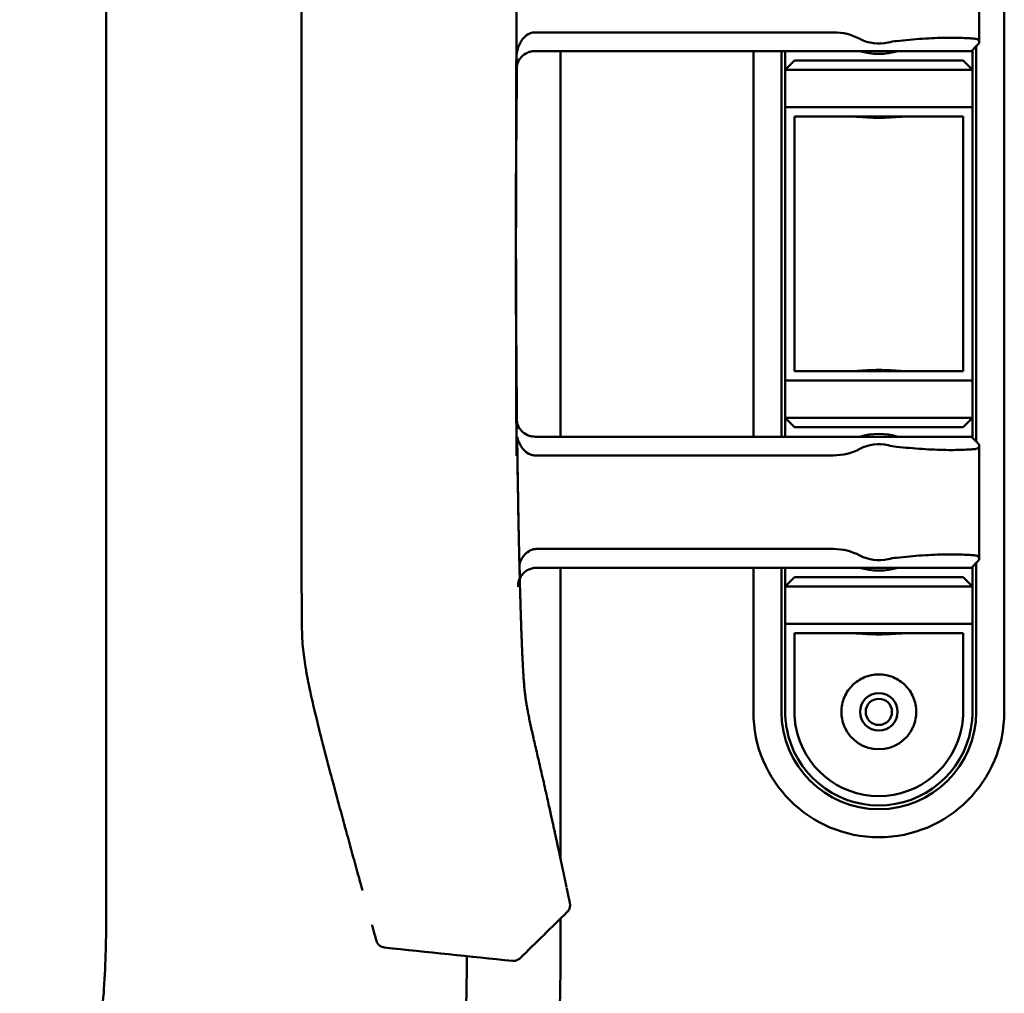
# Model space of a CAD drawing. Header units: millimetres. Extents: x 0 to 2100, y 0 to 1485.
# Tile 48 of 256: x 940 to 993, y 714 to 766. Entities that reach past the tile are written whole.
import ezdxf

# ---------------------------------------------------------------- set-up
doc = ezdxf.new("R2010")
doc.units = ezdxf.units.MM
doc.header["$LTSCALE"] = 5
doc.layers.add('Sichtbar (ISO)', color=7, linetype='Continuous', lineweight=50)

msp = doc.modelspace()

# ---------------------------------------------------------------- linework, layer by layer
at = {"layer": 'Sichtbar (ISO)'}
for p, q in [((944.6157, 720.6347), (944.6157, 788.4846)), ((992.5657, 729.3597), (992.5657, 779.3597)), ((991.2271, 771.1556), (991.2271, 765.1638)), ((967.5134, 765.6597), (983.4471, 765.6597)), ((967.5081, 764.6597), (986.8157, 764.6597)), ((968.8657, 744.0597), (968.8657, 764.6597)), ((979.1657, 764.6597), (979.1657, 744.0597)), ((980.6657, 744.0597), (980.6657, 764.6597)), ((980.8657, 763.6597), (980.8657, 764.6597)), ((990.8157, 764.6597), (986.8157, 764.6597)), ((991.0863, 764.9303), (990.8157, 764.6597)), ((990.8657, 764.7097), (990.8657, 763.6597)), ((990.8658, 744.0097), (990.8658, 764.7097)), ((991.0657, 764.9097), (991.0657, 743.8097)), ((980.8657, 763.6597), (981.3657, 764.1597)), ((981.3657, 764.1597), (990.3657, 764.1597)), ((990.8657, 763.6597), (990.3657, 764.1597)), ((980.8657, 763.6597), (980.8657, 761.6597)), ((980.8657, 763.6597), (990.8657, 763.6597)), ((990.8657, 761.6597), (990.8657, 763.6597)), ((980.8657, 761.6597), (990.8657, 761.6597)), ((981.3657, 761.1597), (990.3657, 761.1597)), ((980.8657, 756.1597), (980.8657, 752.5597)), ((981.3657, 756.1597), (981.3657, 752.5597)), ((990.3657, 752.5597), (990.3657, 756.1597)), ((990.8657, 752.5597), (990.8657, 756.1597)), ((990.3657, 747.5597), (981.3657, 747.5597)), ((980.8657, 747.0597), (980.8657, 745.0597)), ((990.8657, 747.0597), (980.8657, 747.0597)), ((990.8657, 745.0597), (990.8657, 747.0597)), ((980.8657, 744.0597), (980.8657, 745.0597)), ((980.8657, 745.0597), (990.8657, 745.0597)), ((981.3657, 744.5597), (980.8657, 745.0597)), ((990.3657, 744.5597), (990.8657, 745.0597)), ((990.8657, 745.0597), (990.8657, 744.0097)), ((981.3657, 744.5597), (990.3657, 744.5597)), ((967.5084, 744.0597), (986.8157, 744.0597)), ((990.8157, 744.0597), (986.8157, 744.0597)), ((990.8157, 744.0597), (991.0863, 743.7891)), ((991.2271, 743.5556), (991.2271, 737.5638)), ((967.5138, 743.0597), (983.4471, 743.0597)), ((967.5746, 738.0597), (983.4471, 738.0597)), ((966.6894, 736.6289), (966.6745, 737.2409)), ((991.0863, 737.3303), (990.8157, 737.0597)), ((990.8657, 737.1097), (990.8657, 736.0597)), ((990.8658, 729.3597), (990.8658, 737.1097)), ((991.0657, 737.3097), (991.0657, 729.3597)), ((967.5961, 737.0597), (986.8157, 737.0597)), ((968.8657, 721.5686), (968.8657, 737.0597)), ((979.1657, 737.0597), (979.1657, 729.3597)), ((980.6657, 729.3597), (980.6657, 737.0597)), ((980.8657, 736.0597), (980.8657, 737.0597)), ((990.8157, 737.0597), (986.8157, 737.0597)), ((980.8657, 736.0597), (981.3657, 736.5597)), ((980.8657, 736.0597), (980.8657, 734.0597)), ((980.8657, 736.0597), (990.8657, 736.0597)), ((981.3657, 736.5597), (990.3657, 736.5597)), ((990.8657, 736.0597), (990.3657, 736.5597)), ((990.8657, 734.0597), (990.8657, 736.0597)), ((980.8657, 734.0597), (990.8657, 734.0597)), ((981.3657, 733.5597), (990.3657, 733.5597)), ((990.8657, 729.3597), (990.8658, 729.3597)), ((968.8657, 717.6467), (968.8657, 718.3145))]:
    msp.add_line(p, q, dxfattribs=at)
for radius in [1, 0.7]:
    msp.add_circle((985.8657, 729.3597), radius, dxfattribs=at)
for centre, radius, start, end in [((983.4471, 762.6597), 3, 62.13587, 90.00006), ((985.8657, 767.2347), 2.175, 242.13587, 283.03805), ((987.2588, 761.2189), 4, 96.3595, 103.03805), ((985.8657, 768.1597), 3.65, 253.51703, 286.48297), ((985.8657, 740.5597), 3.65, 73.51703, 106.48297), ((985.8657, 741.4847), 2.175, 76.96195, 117.86413), ((987.2588, 747.5005), 4, 256.96195, 263.6405), ((983.4471, 746.0597), 3, 269.99994, 297.86413), ((983.4471, 735.0597), 3, 62.13587, 90.00006), ((985.8657, 739.6347), 2.175, 242.13587, 283.03805), ((987.2588, 733.6189), 4, 96.3595, 103.03805), ((985.8657, 740.5597), 3.65, 253.51703, 286.48297), ((985.8657, 729.3597), 6.7, 180, 0), ((985.8657, 729.3597), 5.2, 180, 0), ((985.8657, 729.3597), 5, 190.24035, 349.75965), ((985.8657, 729.3597), 4.5, 190.24035, 349.75965), ((985.8657, 729.3597), 2, 203.57818, 336.42182)]:
    msp.add_arc(centre, radius, start, end, dxfattribs=at)
for centre, major_axis, ratio, start_param, end_param in [((986.1134, 766.5853), (5.5, -1.1116), 0.1036207, 5.6392879, 5.7540329), ((966.7496, 761.8966), (-0.121, -13.6405), 0.0164558, 4.5392371, 4.5826422), ((966.951, 759.8598), (0.1264, 19.4525), 0.0226976, 1.37414, 1.3741466), ((980.8657, 756.1597), (0, 5.5), 0.00001, 4.712357, 6.2831213), ((990.8657, 756.1597), (0, 5.5), 0.00001, 4.712389, 6.2830687), ((981.3657, 756.1597), (0, 5), 0.00001, 4.712389, 6.2831853), ((990.3657, 756.1597), (0, 5), 0.00001, 4.712389, 6.2831327), ((980.8657, 752.5597), (0, -5.5), 0.00001, 6.2830886, 7.8539817), ((981.3657, 752.5597), (0, -5), 0.00001, 6.2831206, 7.8539817), ((990.3657, 752.5597), (0, -5), 0.00001, 0, 1.5707963), ((990.8657, 752.5597), (0, -5.5), 0.00001, 6.2831427, 7.8539603), ((966.8994, 748.0421), (0.1346, -17.9201), 0.0214001, 4.9363808, 5.3591627), ((986.1134, 742.134), (5.5, 1.1116), 0.1036207, 0.5291524, 0.6438974), ((986.1134, 738.9853), (5.5, -1.1116), 0.1036207, 5.6392879, 5.7540329), ((1535.8479, 540.2593), (-519.9705, 369.9864), 0.6263365, 0.4392433, 0.440544), ((980.8657, 728.5597), (0, 5.5), 0.00001, 4.858296, 6.2830573), ((990.8657, 728.5597), (0, 5.5), 0.00001, 4.8583571, 6.2830832), ((981.3657, 728.5597), (0, 5), 0.00001, 4.8583614, 6.2831853), ((990.3657, 728.5597), (0, 5), 0.00001, 4.8583575, 6.2830917), ((969.2847, 719.5446), (0.0856, -0.4127), 0.00001, 6.0941166, 6.283337), ((968.8041, 719.5248), (0.4272, -0.8512), 0.00001, 0.0000707, 0.0000923), ((966.1858, 717.0231), (0.1246, -0.9652), 0.00001, 0.0301515, 0.0301744)]:
    msp.add_ellipse(centre, major_axis=major_axis, ratio=ratio, start_param=start_param, end_param=end_param, dxfattribs=at)
for points, knots in [([(955.0433, 754.3597), (955.0435, 754.7247), (955.0438, 755.0862), (955.044, 755.444), (955.0442, 755.8091), (955.0444, 756.1704), (955.0445, 756.5279), (955.0447, 756.8931), (955.0449, 757.2544), (955.045, 757.6118), (955.0451, 757.7527), (955.0451, 757.8929), (955.0451, 758.0326), (955.0452, 758.2552), (955.0453, 758.4762), (955.0453, 758.6958), (955.0454, 759.0613), (955.0455, 759.4226), (955.0456, 759.7798), (955.0456, 760.1454), (955.0457, 760.5067), (955.0457, 760.8638), (955.0457, 761.0595), (955.0457, 761.2541), (955.0458, 761.4474), (955.0458, 761.6151), (955.0458, 761.7818), (955.0458, 761.9477), (955.0458, 762.3134), (955.0457, 762.6747), (955.0457, 763.0317), (955.0457, 763.3975), (955.0456, 763.7588), (955.0456, 764.1156), (955.0456, 764.2858), (955.0455, 764.4549), (955.0455, 764.6231), (955.0455, 764.8166), (955.0455, 765.0087), (955.0454, 765.1996), (955.0454, 765.5657), (955.0453, 765.9271), (955.0452, 766.2836), (955.0452, 766.6499), (955.0451, 767.0112), (955.045, 767.3675), (955.045, 767.4377), (955.045, 767.5076), (955.045, 767.5774), (955.0449, 767.8721), (955.0449, 768.1634), (955.0448, 768.4515), (955.0448, 768.8178), (955.0447, 769.179), (955.0447, 769.5355), (955.0447, 769.8016), (955.0447, 770.0651), (955.0448, 770.3263), (955.0448, 770.4243), (955.0449, 770.522), (955.0449, 770.6194), (955.045, 770.9863), (955.0453, 771.3481), (955.0455, 771.7033), (955.0458, 772.0721), (955.046, 772.4338), (955.0467, 772.7871), (955.0468, 772.8195), (955.0469, 772.8518), (955.0469, 772.884), (955.0477, 773.2196), (955.0488, 773.5477), (955.05, 773.8717), (955.0514, 774.2357), (955.0528, 774.5944), (955.062, 774.9552), (955.0644, 775.0509), (955.0674, 775.1468), (955.0712, 775.2428), (955.0815, 775.5065), (955.0976, 775.7726), (955.1243, 776.037), (955.1604, 776.3941), (955.2161, 776.7481), (955.2798, 777.1102), (955.3084, 777.2728), (955.3386, 777.437), (955.3692, 777.5976), (955.4056, 777.7887), (955.4447, 777.9861), (955.4839, 778.1759), (955.5229, 778.3644), (955.5617, 778.5445), (955.6039, 778.7322), (955.6442, 778.9117), (955.6877, 779.0988), (955.7324, 779.2868), (955.7761, 779.4705), (955.8209, 779.655), (955.8665, 779.84), (955.8777, 779.8854), (955.8889, 779.9309), (955.9002, 779.9764), (955.9343, 780.1138), (955.9691, 780.2526), (956.0044, 780.3924), (956.0504, 780.5745), (956.0973, 780.7584), (956.1451, 780.9441), (956.1918, 781.1261), (956.2394, 781.3099), (956.2877, 781.4953), (956.3351, 781.6773), (956.3832, 781.8609), (956.432, 782.0461), (956.4757, 782.2122), (956.5199, 782.3795), (956.5646, 782.5481), (956.5689, 782.5642), (956.5732, 782.5804), (956.5775, 782.5966), (956.6258, 782.7786), (956.6746, 782.9619), (956.724, 783.1468), (956.7726, 783.3288), (956.8218, 783.5124), (956.8715, 783.6971), (956.9203, 783.8789), (956.9696, 784.0619), (957.0195, 784.2465), (957.0686, 784.4283), (957.1182, 784.6116), (957.1683, 784.7962), (957.2167, 784.9749), (957.2656, 785.1548), (957.315, 785.3361), (957.3653, 785.521), (957.4161, 785.7073), (957.4674, 785.895), (957.517, 786.0768), (957.5671, 786.2598), (957.6176, 786.4442), (957.6674, 786.6259), (957.7176, 786.809), (957.7682, 786.9933), (957.8181, 787.175), (957.8684, 787.358), (957.9191, 787.5423), (957.9691, 787.724), (958.0195, 787.907), (958.0704, 788.0912), (958.0935, 788.1752), (958.1168, 788.2595), (958.1401, 788.3441), (958.1673, 788.4424), (958.1945, 788.541), (958.2219, 788.64), (958.2463, 788.7284), (958.2708, 788.817), (958.2954, 788.9059)], [0, 0, 0, 0, 0.02214866, 0.02214866, 0.02214866, 0.04474512, 0.04474512, 0.04474512, 0.06782508, 0.06782508, 0.06782508, 0.07692308, 0.07692308, 0.07692308, 0.09142589, 0.09142589, 0.09142589, 0.11557556, 0.11557556, 0.11557556, 0.14029452, 0.14029452, 0.14029452, 0.15384615, 0.15384615, 0.15384615, 0.16560361, 0.16560361, 0.16560361, 0.19152893, 0.19152893, 0.19152893, 0.2180998, 0.2180998, 0.2180998, 0.23076923, 0.23076923, 0.23076923, 0.24534716, 0.24534716, 0.24534716, 0.27331005, 0.27331005, 0.27331005, 0.30203764, 0.30203764, 0.30203764, 0.30769231, 0.30769231, 0.30769231, 0.33157942, 0.33157942, 0.33157942, 0.36194702, 0.36194702, 0.36194702, 0.38461538, 0.38461538, 0.38461538, 0.39312569, 0.39312569, 0.39312569, 0.42519284, 0.42519284, 0.42519284, 0.45848856, 0.45848856, 0.45848856, 0.46153846, 0.46153846, 0.46153846, 0.49330085, 0.49330085, 0.49330085, 0.52898925, 0.52898925, 0.52898925, 0.53846154, 0.53846154, 0.53846154, 0.56447325, 0.56447325, 0.56447325, 0.59961065, 0.59961065, 0.59961065, 0.61538462, 0.61538462, 0.61538462, 0.63415196, 0.63415196, 0.63415196, 0.65279425, 0.65279425, 0.65279425, 0.67061785, 0.67061785, 0.67061785, 0.68803384, 0.68803384, 0.68803384, 0.69230769, 0.69230769, 0.69230769, 0.70523492, 0.70523492, 0.70523492, 0.7220669, 0.7220669, 0.7220669, 0.73855481, 0.73855481, 0.73855481, 0.75473053, 0.75473053, 0.75473053, 0.76923077, 0.76923077, 0.76923077, 0.77062198, 0.77062198, 0.77062198, 0.78625363, 0.78625363, 0.78625363, 0.80163897, 0.80163897, 0.80163897, 0.81678739, 0.81678739, 0.81678739, 0.83170768, 0.83170768, 0.83170768, 0.84615385, 0.84615385, 0.84615385, 0.8608969, 0.8608969, 0.8608969, 0.87517947, 0.87517947, 0.87517947, 0.88926015, 0.88926015, 0.88926015, 0.9031432, 0.9031432, 0.9031432, 0.91683289, 0.91683289, 0.91683289, 0.92307692, 0.92307692, 0.92307692, 0.93033341, 0.93033341, 0.93033341, 0.9368105, 0.9368105, 0.9368105, 0.9368105]), ([(966.51, 764.2495), (966.5109, 764.4573), (966.5442, 764.6674), (966.6645, 765.0155), (966.7391, 765.1622), (966.925, 765.4018), (967.0254, 765.4913), (967.1934, 765.5885), (967.2563, 765.6155), (967.3846, 765.6508), (967.4486, 765.6597), (967.5134, 765.6597)], [0.00192723, 0.00192723, 0.00192723, 0.00192723, 0.06421931, 0.06421931, 0.1127349, 0.1127349, 0.15583879, 0.15583879, 0.17927125, 0.17927125, 0.20148223, 0.20148223, 0.20148223, 0.20148223]), ([(990.4429, 765.3542), (990.3045, 765.3628), (990.1503, 765.3685), (989.9828, 765.3712), (989.8152, 765.374), (989.6343, 765.3737), (989.4426, 765.3705), (989.2509, 765.3673), (989.0483, 765.3612), (988.8379, 765.3521), (988.6274, 765.343), (988.4089, 765.3309), (988.1857, 765.3161), (987.9624, 765.3012), (987.7343, 765.2835), (987.5048, 765.2632), (987.2754, 765.2428), (987.0445, 765.2198), (986.8157, 765.1943)], [0, 0, 0, 0, 0.1666667, 0.1666667, 0.1666667, 0.3333333, 0.3333333, 0.3333333, 0.5, 0.5, 0.5, 0.6666667, 0.6666667, 0.6666667, 0.8333333, 0.8333333, 0.8333333, 1, 1, 1, 1]), ([(991.0952, 764.9392), (991.1576, 765.0031), (991.198, 765.0595), (991.216, 765.1081), (991.2341, 765.1568), (991.2298, 765.1978), (991.204, 765.231), (991.1782, 765.2642), (991.1308, 765.2897), (991.0634, 765.3076), (990.9959, 765.3254), (990.9084, 765.3355), (990.803, 765.338)], [0, 0, 0, 0, 0.25, 0.25, 0.25, 0.5, 0.5, 0.5, 0.75, 0.75, 0.75, 1, 1, 1, 1]), ([(967.5081, 764.6597), (967.44, 764.6597), (967.3723, 764.6528), (967.2352, 764.6246), (967.1668, 764.6026), (966.9817, 764.5204), (966.8752, 764.4449), (966.6971, 764.2597), (966.6275, 764.1512), (966.5331, 763.9174), (966.5086, 763.7934), (966.5075, 763.667), (966.5075, 763.6654), (966.5075, 763.6638)], [-0.16326947, -0.16326947, -0.16326947, -0.16326947, -0.14280528, -0.14280528, -0.12104453, -0.12104453, -0.08104743, -0.08104743, -0.0404892, -0.0404892, 0, 0, 0.00053014, 0.00053014, 0.00053014, 0.00053014]), ([(966.5494, 764.2491), (966.5485, 764.1751), (966.5476, 764.1013), (966.5468, 764.0278), (966.5453, 763.8978), (966.5438, 763.7687), (966.5424, 763.6398), (966.541, 763.5109), (966.5396, 763.3821), (966.5382, 763.2506), (966.5369, 763.1192), (966.5355, 762.985), (966.5341, 762.8458), (966.5327, 762.7067), (966.5313, 762.5625), (966.5298, 762.4107), (966.5284, 762.2589), (966.5269, 762.0995), (966.5254, 761.9316), (966.5239, 761.7636), (966.5224, 761.587), (966.5209, 761.4008), (966.5193, 761.2145), (966.5178, 761.0187), (966.5162, 760.8129), (966.5146, 760.6071), (966.5131, 760.3913), (966.5116, 760.1751), (966.5101, 759.9589), (966.5087, 759.7422), (966.5074, 759.5262), (966.5061, 759.3101), (966.5048, 759.0947), (966.5037, 758.8825), (966.5025, 758.6703), (966.5015, 758.4614), (966.5006, 758.2577), (966.4996, 758.0541), (966.4988, 757.8557), (966.498, 757.6653), (966.4973, 757.4749), (966.4966, 757.2924), (966.496, 757.1179), (966.4955, 756.9435), (966.495, 756.777), (966.4945, 756.6177), (966.4941, 756.4583), (966.4938, 756.3061), (966.4934, 756.1603), (966.4931, 756.0145), (966.4929, 755.8751), (966.4926, 755.7414), (966.4924, 755.6077), (966.4922, 755.4796), (966.4921, 755.3564), (966.492, 755.2332), (966.4918, 755.1149), (966.4918, 755.0008), (966.4917, 754.8867), (966.4916, 754.777), (966.4916, 754.6701), (966.4916, 754.5788), (966.4915, 754.4896), (966.4915, 754.4033), (966.4915, 754.3887), (966.4915, 754.3742), (966.4915, 754.3597)], [0.23832265, 0.23832265, 0.23832265, 0.23832265, 0.25925926, 0.25925926, 0.25925926, 0.2962963, 0.2962963, 0.2962963, 0.33333333, 0.33333333, 0.33333333, 0.37037037, 0.37037037, 0.37037037, 0.40740741, 0.40740741, 0.40740741, 0.44444444, 0.44444444, 0.44444444, 0.48148148, 0.48148148, 0.48148148, 0.51851852, 0.51851852, 0.51851852, 0.55555556, 0.55555556, 0.55555556, 0.59259259, 0.59259259, 0.59259259, 0.62962963, 0.62962963, 0.62962963, 0.66666667, 0.66666667, 0.66666667, 0.7037037, 0.7037037, 0.7037037, 0.74074074, 0.74074074, 0.74074074, 0.77777778, 0.77777778, 0.77777778, 0.81481481, 0.81481481, 0.81481481, 0.85185185, 0.85185185, 0.85185185, 0.88888889, 0.88888889, 0.88888889, 0.92592593, 0.92592593, 0.92592593, 0.96296296, 0.96296296, 0.96296296, 0.99463168, 0.99463168, 0.99463168, 1, 1, 1, 1]), ([(987.2514, 761.1597), (987.1808, 761.1597), (987.0943, 761.1551), (986.8578, 761.1395), (986.6776, 761.1248), (986.2826, 761.1024), (986.0676, 761.0953), (985.6639, 761.0953), (985.4489, 761.1024), (985.0538, 761.1248), (984.8737, 761.1395), (984.6372, 761.1551), (984.5507, 761.1597), (984.4801, 761.1597)], [0.32829339, 0.32829339, 0.32829339, 0.32829339, 0.36846595, 0.36846595, 0.42902059, 0.42902059, 0.48957522, 0.48957522, 0.55012985, 0.55012985, 0.61068448, 0.61068448, 0.65085704, 0.65085704, 0.65085704, 0.65085704]), ([(955.0433, 754.3597), (955.0435, 753.9948), (955.0437, 753.6332), (955.0438, 753.2753), (955.044, 752.9103), (955.0442, 752.549), (955.0443, 752.1914), (955.0445, 751.8263), (955.0446, 751.465), (955.0447, 751.1075), (955.0448, 750.9576), (955.0448, 750.8084), (955.0448, 750.6598), (955.0449, 750.4463), (955.045, 750.2342), (955.045, 750.0235), (955.0451, 749.6581), (955.0452, 749.2968), (955.0452, 748.9395), (955.0453, 748.574), (955.0453, 748.2127), (955.0454, 747.8555), (955.0454, 747.6413), (955.0454, 747.4285), (955.0454, 747.2172), (955.0454, 747.068), (955.0454, 746.9194), (955.0454, 746.7716), (955.0454, 746.4059), (955.0454, 746.0446), (955.0454, 745.6876), (955.0454, 745.3218), (955.0454, 744.9606), (955.0454, 744.6036), (955.0453, 744.4056), (955.0453, 744.2088), (955.0453, 744.0134), (955.0453, 743.8479), (955.0453, 743.6833), (955.0452, 743.5197), (955.0452, 743.1537), (955.0451, 742.7923), (955.0451, 742.4357), (955.045, 742.0695), (955.045, 741.7082), (955.0449, 741.3518), (955.0449, 741.2444), (955.0449, 741.1375), (955.0449, 741.0309), (955.0448, 740.7741), (955.0448, 740.5197), (955.0448, 740.2678), (955.0447, 739.9016), (955.0447, 739.5405), (955.0447, 739.1839), (955.0447, 738.8707), (955.0448, 738.561), (955.0449, 738.2545), (955.0449, 738.2029), (955.0449, 738.1514), (955.0449, 738.1), (955.0451, 737.7334), (955.0453, 737.3715), (955.0456, 737.0161), (955.0459, 736.6475), (955.0461, 736.2857), (955.0469, 735.9323), (955.047, 735.8446), (955.0472, 735.7573), (955.0475, 735.6706), (955.0482, 735.3916), (955.0492, 735.1182), (955.0502, 734.8478), (955.0515, 734.4841), (955.0529, 734.1259), (955.0621, 733.7643), (955.0661, 733.6048), (955.0717, 733.4447), (955.0799, 733.2839), (955.0901, 733.0835), (955.1042, 732.8825), (955.1245, 732.6825), (955.1605, 732.3262), (955.216, 731.9728), (955.2799, 731.6094), (955.3228, 731.3659), (955.3694, 731.1178), (955.4158, 730.8823), (955.4382, 730.7684), (955.4612, 730.6546), (955.4841, 730.5438), (955.5232, 730.3546), (955.562, 730.1746), (955.604, 729.9873), (955.6444, 729.8076), (955.6878, 729.6206), (955.7325, 729.4327), (955.7762, 729.2491), (955.821, 729.0646), (955.8667, 728.8794), (955.8937, 728.7698), (955.921, 728.66), (955.9485, 728.5502), (955.967, 728.4762), (955.9857, 728.4018), (956.0046, 728.3269), (956.0505, 728.1454), (956.0974, 727.9614), (956.1453, 727.7752), (956.192, 727.5935), (956.2395, 727.4096), (956.2879, 727.2239), (956.3353, 727.042), (956.3834, 726.8583), (956.4322, 726.673), (956.4801, 726.491), (956.5286, 726.3074), (956.5777, 726.1224), (956.5867, 726.0886), (956.5956, 726.0547), (956.6047, 726.0208), (956.6442, 725.8722), (956.684, 725.7226), (956.7242, 725.5721), (956.7729, 725.39), (956.8221, 725.2065), (956.8717, 725.0218), (956.9206, 724.8399), (956.9699, 724.6569), (957.0197, 724.4723), (957.0688, 724.2905), (957.1184, 724.1072), (957.1685, 723.9225), (957.2178, 723.7407), (957.2676, 723.5576), (957.3178, 723.373), (957.3263, 723.3418), (957.3348, 723.3105), (957.3433, 723.2792), (957.3844, 723.1283), (957.4259, 722.9764), (957.4676, 722.8236), (957.5172, 722.6419), (957.5673, 722.4588), (957.6178, 722.2744), (957.6676, 722.0927), (957.7178, 721.9097), (957.7684, 721.7253), (957.8183, 721.5436), (957.8686, 721.3606), (957.9193, 721.1763), (957.9693, 720.9946), (958.0197, 720.8117), (958.0706, 720.6274), (958.0986, 720.5257), (958.1268, 720.4236), (958.1551, 720.3211), (958.1773, 720.2406), (958.1997, 720.1597), (958.2221, 720.0787), (958.2464, 719.9906), (958.2709, 719.9021), (958.2954, 719.8134)], [0, 0, 0, 0, 0.02199144, 0.02199144, 0.02199144, 0.04441975, 0.04441975, 0.04441975, 0.067319, 0.067319, 0.067319, 0.07692308, 0.07692308, 0.07692308, 0.09072474, 0.09072474, 0.09072474, 0.11466403, 0.11466403, 0.11466403, 0.13915673, 0.13915673, 0.13915673, 0.15384615, 0.15384615, 0.15384615, 0.16422304, 0.16422304, 0.16422304, 0.18988768, 0.18988768, 0.18988768, 0.21617842, 0.21617842, 0.21617842, 0.23076923, 0.23076923, 0.23076923, 0.24312435, 0.24312435, 0.24312435, 0.2707623, 0.2707623, 0.2707623, 0.29914139, 0.29914139, 0.29914139, 0.30769231, 0.30769231, 0.30769231, 0.32831272, 0.32831272, 0.32831272, 0.3582881, 0.3582881, 0.3582881, 0.38461538, 0.38461538, 0.38461538, 0.3890474, 0.3890474, 0.3890474, 0.42063888, 0.42063888, 0.42063888, 0.45340178, 0.45340178, 0.45340178, 0.46153846, 0.46153846, 0.46153846, 0.48771861, 0.48771861, 0.48771861, 0.52293241, 0.52293241, 0.52293241, 0.53846154, 0.53846154, 0.53846154, 0.55781109, 0.55781109, 0.55781109, 0.59228739, 0.59228739, 0.59228739, 0.61538462, 0.61538462, 0.61538462, 0.62655286, 0.62655286, 0.62655286, 0.64560228, 0.64560228, 0.64560228, 0.66387836, 0.66387836, 0.66387836, 0.68174134, 0.68174134, 0.68174134, 0.69230769, 0.69230769, 0.69230769, 0.69943041, 0.69943041, 0.69943041, 0.71671148, 0.71671148, 0.71671148, 0.73356909, 0.73356909, 0.73356909, 0.75006957, 0.75006957, 0.75006957, 0.76626863, 0.76626863, 0.76626863, 0.76923077, 0.76923077, 0.76923077, 0.78221141, 0.78221141, 0.78221141, 0.79791415, 0.79791415, 0.79791415, 0.81338009, 0.81338009, 0.81338009, 0.82861268, 0.82861268, 0.82861268, 0.84361565, 0.84361565, 0.84361565, 0.84615385, 0.84615385, 0.84615385, 0.85839359, 0.85839359, 0.85839359, 0.87295309, 0.87295309, 0.87295309, 0.8873003, 0.8873003, 0.8873003, 0.90144117, 0.90144117, 0.90144117, 0.91538144, 0.91538144, 0.91538144, 0.92307692, 0.92307692, 0.92307692, 0.92912645, 0.92912645, 0.92912645, 0.93570419, 0.93570419, 0.93570419, 0.93570419]), ([(966.4915, 754.3597), (966.4916, 754.1781), (966.4916, 753.9915), (966.4918, 753.8012), (966.4919, 753.611), (966.4921, 753.417), (966.4924, 753.2167), (966.4927, 753.0164), (966.4931, 752.8096), (966.4936, 752.5951), (966.494, 752.3806), (966.4946, 752.1582), (966.4953, 751.9261), (966.496, 751.694), (966.4968, 751.4522), (966.4978, 751.1994), (966.4988, 750.9466), (966.4999, 750.6829), (966.5012, 750.4042), (966.5026, 750.1256), (966.5041, 749.8319), (966.5058, 749.5359), (966.5076, 749.2399), (966.5095, 748.9417), (966.5113, 748.6668), (966.5132, 748.3919), (966.5151, 748.1404), (966.5169, 747.9027), (966.5187, 747.665), (966.5205, 747.4411), (966.5224, 747.2294), (966.5242, 747.0176), (966.5259, 746.8179), (966.5277, 746.628), (966.5294, 746.438), (966.5312, 746.2578), (966.5329, 746.0862), (966.5345, 745.9146), (966.5362, 745.7516), (966.5378, 745.5958), (966.5395, 745.44), (966.5411, 745.2915), (966.5426, 745.1486), (966.5442, 745.0058), (966.5458, 744.8686), (966.5473, 744.7374), (966.5483, 744.6453), (966.5494, 744.5561), (966.5504, 744.4702)], [0.00000012, 0.00000012, 0.00000012, 0.00000012, 0.02564103, 0.02564103, 0.02564103, 0.05128205, 0.05128205, 0.05128205, 0.07692308, 0.07692308, 0.07692308, 0.1025641, 0.1025641, 0.1025641, 0.12820513, 0.12820513, 0.12820513, 0.15384615, 0.15384615, 0.15384615, 0.17948718, 0.17948718, 0.17948718, 0.20512821, 0.20512821, 0.20512821, 0.23076923, 0.23076923, 0.23076923, 0.25641026, 0.25641026, 0.25641026, 0.28205128, 0.28205128, 0.28205128, 0.30769231, 0.30769231, 0.30769231, 0.33333333, 0.33333333, 0.33333333, 0.35897436, 0.35897436, 0.35897436, 0.38461538, 0.38461538, 0.38461538, 0.40260311, 0.40260311, 0.40260311, 0.40260311]), ([(966.4915, 754.3593), (966.4915, 754.3583), (966.4915, 754.3574), (966.4915, 754.3544), (966.4915, 754.3525), (966.4915, 754.3467), (966.4915, 754.3428), (966.4915, 754.328), (966.4915, 754.3171), (966.4916, 753.3746), (966.4919, 752.443), (966.495, 749.0271), (966.5001, 746.5429), (966.5123, 744.0586)], [0, 0, 0, 0, 0.0002911, 0.0002911, 0.0008734, 0.0008734, 0.0020379, 0.0020379, 0.005313, 0.005313, 0.284791, 0.284791, 1.0300681, 1.0300681, 1.0300681, 1.0300681]), ([(984.4801, 747.5597), (984.5507, 747.5597), (984.6372, 747.5642), (984.8737, 747.5799), (985.0538, 747.5945), (985.4489, 747.617), (985.6639, 747.6241), (985.8657, 747.6241), (986.0676, 747.6241), (986.2826, 747.617), (986.6776, 747.5945), (986.8578, 747.5799), (987.0943, 747.5642), (987.1808, 747.5597), (987.2514, 747.5597)], [-0.16128183, -0.16128183, -0.16128183, -0.16128183, -0.12110926, -0.12110926, -0.06055463, -0.06055463, 0, 0, 0, 0.06055463, 0.06055463, 0.12110926, 0.12110926, 0.16128183, 0.16128183, 0.16128183, 0.16128183]), ([(967.5084, 744.0597), (967.4404, 744.0596), (967.3727, 744.0665), (967.2356, 744.0947), (967.1672, 744.1168), (966.9821, 744.199), (966.8756, 744.2745), (966.6975, 744.4596), (966.6279, 744.5681), (966.5334, 744.8019), (966.509, 744.9262), (966.5079, 745.0523), (966.5078, 745.0539), (966.5078, 745.0555)], [0.000001, 0.000001, 0.000001, 0.000001, 0.02041451, 0.02041451, 0.04212126, 0.04212126, 0.08202205, 0.08202205, 0.12248265, 0.12248265, 0.16288475, 0.16288475, 0.16341237, 0.16341237, 0.16341237, 0.16341237]), ([(966.5554, 744.0589), (966.5555, 744.0483), (966.5556, 744.0377), (966.5558, 744.0273), (966.5571, 743.9221), (966.5583, 743.8233), (966.5595, 743.7296), (966.5607, 743.636), (966.5619, 743.5475), (966.563, 743.4631), (966.5641, 743.3787), (966.5652, 743.2984), (966.5662, 743.2212), (966.5673, 743.1439), (966.5683, 743.0696), (966.5693, 742.9983), (966.5702, 742.927), (966.5712, 742.8587), (966.5721, 742.7937), (966.573, 742.7288), (966.5739, 742.6671), (966.5747, 742.609), (966.5756, 742.5508), (966.5764, 742.4961), (966.5771, 742.4437), (966.5779, 742.3912), (966.5786, 742.3411), (966.5793, 742.292), (966.5801, 742.243), (966.5808, 742.1951), (966.5815, 742.147), (966.5822, 742.0989), (966.5829, 742.0506), (966.5837, 742.0018), (966.5844, 741.953), (966.5852, 741.9038), (966.5859, 741.8545), (966.5867, 741.8052), (966.5875, 741.7559), (966.5882, 741.7067), (966.589, 741.6575), (966.5898, 741.6083), (966.5905, 741.5593), (966.5913, 741.5104), (966.5921, 741.4615), (966.5929, 741.4119), (966.5937, 741.3623), (966.5945, 741.312), (966.5953, 741.2601), (966.5962, 741.2081), (966.5971, 741.1544), (966.598, 741.0981), (966.5989, 741.0418), (966.5999, 740.9828), (966.6009, 740.9203), (966.602, 740.8579), (966.6031, 740.792), (966.6043, 740.7222), (966.6055, 740.6524), (966.6068, 740.5788), (966.6081, 740.5008), (966.6095, 740.4228), (966.6109, 740.3405), (966.6125, 740.2534), (966.614, 740.1663), (966.6157, 740.0745), (966.6175, 739.9772), (966.6193, 739.8798), (966.6212, 739.7769), (966.6232, 739.6693)], [0.43334649, 0.43334649, 0.43334649, 0.43334649, 0.43589744, 0.43589744, 0.43589744, 0.46153846, 0.46153846, 0.46153846, 0.48717949, 0.48717949, 0.48717949, 0.51282051, 0.51282051, 0.51282051, 0.53846154, 0.53846154, 0.53846154, 0.56410256, 0.56410256, 0.56410256, 0.58974359, 0.58974359, 0.58974359, 0.61538462, 0.61538462, 0.61538462, 0.64102564, 0.64102564, 0.64102564, 0.66666667, 0.66666667, 0.66666667, 0.69230769, 0.69230769, 0.69230769, 0.71794872, 0.71794872, 0.71794872, 0.74358974, 0.74358974, 0.74358974, 0.76923077, 0.76923077, 0.76923077, 0.79487179, 0.79487179, 0.79487179, 0.82051282, 0.82051282, 0.82051282, 0.84615385, 0.84615385, 0.84615385, 0.87179487, 0.87179487, 0.87179487, 0.8974359, 0.8974359, 0.8974359, 0.92307692, 0.92307692, 0.92307692, 0.94871795, 0.94871795, 0.94871795, 0.97435897, 0.97435897, 0.97435897, 0.9999999, 0.9999999, 0.9999999, 0.9999999]), ([(967.5138, 743.0597), (967.449, 743.0597), (967.385, 743.0686), (967.2565, 743.104), (967.1936, 743.131), (967.0255, 743.2283), (966.9252, 743.3178), (966.7393, 743.5576), (966.6647, 743.7043), (966.5893, 743.9227), (966.5704, 743.9903), (966.5554, 744.0588)], [0.000001, 0.000001, 0.000001, 0.000001, 0.01944231, 0.01944231, 0.03995301, 0.03995301, 0.07766362, 0.07766362, 0.12011177, 0.12011177, 0.13846371, 0.13846371, 0.13846371, 0.13846371]), ([(986.8157, 743.5251), (987.0445, 743.4996), (987.2754, 743.4766), (987.5048, 743.4562), (987.7343, 743.4358), (987.9624, 743.4181), (988.1857, 743.4033), (988.4089, 743.3884), (988.6274, 743.3764), (988.8379, 743.3673), (989.0483, 743.3582), (989.2509, 743.352), (989.4426, 743.3488), (989.6343, 743.3456), (989.8152, 743.3454), (989.9828, 743.3481), (990.1503, 743.3509), (990.3045, 743.3566), (990.4429, 743.3652)], [0, 0, 0, 0, 0.1666667, 0.1666667, 0.1666667, 0.3333333, 0.3333333, 0.3333333, 0.5, 0.5, 0.5, 0.6666667, 0.6666667, 0.6666667, 0.8333333, 0.8333333, 0.8333333, 1, 1, 1, 1]), ([(990.803, 743.3813), (990.9084, 743.3839), (990.9959, 743.394), (991.0634, 743.4118), (991.1308, 743.4296), (991.1782, 743.4551), (991.204, 743.4884), (991.2298, 743.5216), (991.2341, 743.5626), (991.216, 743.6112), (991.198, 743.6599), (991.1576, 743.7163), (991.0952, 743.7802)], [0, 0, 0, 0, 0.25, 0.25, 0.25, 0.5, 0.5, 0.5, 0.75, 0.75, 0.75, 1, 1, 1, 1]), ([(966.6232, 739.6693), (966.6268, 739.4785), (966.6303, 739.2959), (966.6338, 739.1211), (966.6372, 738.9464), (966.6406, 738.7794), (966.6439, 738.619), (966.6473, 738.4587), (966.6505, 738.3049), (966.6537, 738.1568), (966.6569, 738.0087), (966.6601, 737.8662), (966.6631, 737.7316), (966.6662, 737.597), (966.6691, 737.4702), (966.6721, 737.3416), (966.6751, 737.2129), (966.6782, 737.0825), (966.6815, 736.9492), (966.6847, 736.8159), (966.6881, 736.6797), (966.6916, 736.5437), (966.695, 736.4076), (966.6986, 736.2717), (966.7021, 736.1376), (966.7057, 736.0035), (966.7093, 735.8713), (966.7129, 735.7417), (966.7165, 735.612), (966.72, 735.485), (966.7237, 735.36), (966.7273, 735.2349), (966.7309, 735.1118), (966.7344, 734.9985), (966.7378, 734.8853), (966.741, 734.7819), (966.7441, 734.6842), (966.7471, 734.5864), (966.7501, 734.4942), (966.753, 734.4044), (966.756, 734.3145), (966.7589, 734.227), (966.7619, 734.138), (966.7649, 734.0491), (966.768, 733.9586), (966.7714, 733.8634), (966.7747, 733.7682), (966.7783, 733.6683), (966.7822, 733.5625), (966.7861, 733.4568), (966.7903, 733.3453), (966.7947, 733.233)], [0, 0, 0, 0, 0.0588235, 0.0588235, 0.0588235, 0.1176471, 0.1176471, 0.1176471, 0.1764706, 0.1764706, 0.1764706, 0.2352941, 0.2352941, 0.2352941, 0.2941176, 0.2941176, 0.2941176, 0.3529412, 0.3529412, 0.3529412, 0.4117647, 0.4117647, 0.4117647, 0.4705882, 0.4705882, 0.4705882, 0.5294118, 0.5294118, 0.5294118, 0.5882353, 0.5882353, 0.5882353, 0.6470588, 0.6470588, 0.6470588, 0.7058824, 0.7058824, 0.7058824, 0.7647059, 0.7647059, 0.7647059, 0.8235294, 0.8235294, 0.8235294, 0.8823529, 0.8823529, 0.8823529, 0.9411765, 0.9411765, 0.9411765, 1, 1, 1, 1]), ([(966.6745, 737.2409), (966.6761, 737.2461), (966.6778, 737.2513), (966.7296, 737.4083), (966.8015, 737.5546), (966.977, 737.7877), (967.0739, 737.8809), (967.2474, 737.9848), (967.3115, 738.0132), (967.4427, 738.0504), (967.5083, 738.0597), (967.5746, 738.0597)], [0.06724713, 0.06724713, 0.06724713, 0.06724713, 0.06889639, 0.06889639, 0.11700713, 0.11700713, 0.15707681, 0.15707681, 0.17833578, 0.17833578, 0.19847255, 0.19847255, 0.19847255, 0.19847255]), ([(990.4429, 737.7542), (990.3045, 737.7628), (990.1503, 737.7685), (989.9828, 737.7712), (989.8152, 737.774), (989.6343, 737.7737), (989.4426, 737.7705), (989.2509, 737.7673), (989.0483, 737.7612), (988.8379, 737.7521), (988.6274, 737.743), (988.4089, 737.7309), (988.1857, 737.7161), (987.9624, 737.7012), (987.7343, 737.6835), (987.5048, 737.6632), (987.2754, 737.6428), (987.0445, 737.6198), (986.8157, 737.5943)], [0, 0, 0, 0, 0.1666667, 0.1666667, 0.1666667, 0.3333333, 0.3333333, 0.3333333, 0.5, 0.5, 0.5, 0.6666667, 0.6666667, 0.6666667, 0.8333333, 0.8333333, 0.8333333, 1, 1, 1, 1]), ([(991.0952, 737.3392), (991.1576, 737.4031), (991.198, 737.4595), (991.216, 737.5081), (991.2341, 737.5568), (991.2298, 737.5978), (991.204, 737.631), (991.1782, 737.6642), (991.1308, 737.6897), (991.0634, 737.7076), (990.9959, 737.7254), (990.9084, 737.7355), (990.803, 737.738)], [0, 0, 0, 0, 0.25, 0.25, 0.25, 0.5, 0.5, 0.5, 0.75, 0.75, 0.75, 1, 1, 1, 1]), ([(967.5961, 737.0597), (967.5261, 737.0595), (967.4565, 737.0519), (967.3157, 737.0215), (967.2454, 736.9979), (967.0598, 736.9119), (966.9547, 736.8348), (966.7797, 736.6472), (966.7119, 736.5378), (966.6129, 736.2818), (966.5975, 736.1503), (966.5994, 736.0411), (966.5994, 736.0396), (966.5994, 736.0382)], [-0.12595091, -0.12595091, -0.12595091, -0.12595091, -0.1105075, -0.1105075, -0.09404541, -0.09404541, -0.06474122, -0.06474122, -0.03503452, -0.03503452, 0, 0, 0.00044363, 0.00044363, 0.00044363, 0.00044363]), ([(987.2514, 733.5597), (987.1808, 733.5597), (987.0943, 733.5551), (986.8578, 733.5395), (986.6776, 733.5248), (986.2826, 733.5024), (986.0676, 733.4953), (985.6639, 733.4953), (985.4489, 733.5024), (985.0538, 733.5248), (984.8737, 733.5395), (984.6372, 733.5551), (984.5507, 733.5597), (984.4801, 733.5597)], [-0.65085704, -0.65085704, -0.65085704, -0.65085704, -0.61068448, -0.61068448, -0.55012985, -0.55012985, -0.48957522, -0.48957522, -0.42902059, -0.42902059, -0.36846595, -0.36846595, -0.32829339, -0.32829339, -0.32829339, -0.32829339]), ([(966.7947, 733.233), (966.7965, 733.1866), (966.7985, 733.1377), (966.8005, 733.0873), (966.8025, 733.037), (966.8046, 732.9851), (966.8068, 732.9317), (966.809, 732.8784), (966.8113, 732.8235), (966.8137, 732.7673), (966.8161, 732.7111), (966.8185, 732.6536), (966.8211, 732.5952), (966.8237, 732.5369), (966.8263, 732.4779), (966.829, 732.4197), (966.8316, 732.3616), (966.8343, 732.3043), (966.837, 732.2489), (966.8396, 732.1935), (966.8422, 732.14), (966.8448, 732.0884), (966.8473, 732.0368), (966.8498, 731.9872), (966.8523, 731.9391), (966.8548, 731.891), (966.8572, 731.8444), (966.8597, 731.7981), (966.8615, 731.7649), (966.8633, 731.7319), (966.8651, 731.6987), (966.8659, 731.6857), (966.8666, 731.6726), (966.8673, 731.6595), (966.8699, 731.6132), (966.8726, 731.5664), (966.8754, 731.5194), (966.8782, 731.4725), (966.881, 731.4254), (966.8841, 731.3764), (966.8872, 731.3273), (966.8905, 731.2761), (966.8941, 731.2219), (966.8978, 731.1676), (966.9018, 731.1101), (966.9061, 731.0517), (966.9104, 730.9933), (966.915, 730.9338), (966.9199, 730.8745), (966.9248, 730.8151), (966.9299, 730.7558), (966.9354, 730.6962), (966.9408, 730.6367), (966.9467, 730.5768), (966.953, 730.516), (966.9593, 730.4551), (966.9661, 730.3932), (966.9736, 730.3293), (966.9811, 730.2653), (966.9893, 730.1994), (966.9985, 730.1303), (967.0078, 730.0612), (967.018, 729.989), (967.0295, 729.9127), (967.0411, 729.8364), (967.054, 729.756), (967.0683, 729.6718), (967.0827, 729.5876), (967.0985, 729.4996), (967.1157, 729.4081), (967.1329, 729.3167), (967.1515, 729.2219), (967.1715, 729.1237), (967.1915, 729.0255), (967.2128, 728.9239), (967.2354, 728.8184), (967.2581, 728.7129), (967.2821, 728.6035), (967.3074, 728.4897), (967.3327, 728.3758), (967.3594, 728.2575), (967.3874, 728.1343), (967.4155, 728.0111), (967.4448, 727.8829), (967.4755, 727.7494), (967.5062, 727.6159), (967.5382, 727.477), (967.5715, 727.3331), (967.6047, 727.1892), (967.639, 727.0402), (967.6752, 726.8835), (967.7113, 726.7268), (967.7491, 726.5624), (967.7885, 726.3907), (967.8278, 726.2191), (967.8687, 726.0403), (967.9094, 725.8613), (967.9502, 725.6823), (967.9908, 725.5031), (968.0292, 725.3331), (968.0676, 725.1632), (968.1037, 725.0025), (968.1375, 724.8519), (968.1712, 724.7014), (968.2025, 724.561), (968.2321, 724.4283), (968.2617, 724.2955), (968.2894, 724.1703), (968.3157, 724.0516), (968.342, 723.9329), (968.3668, 723.8206), (968.3903, 723.714), (968.4137, 723.6074), (968.4359, 723.5065), (968.457, 723.4105), (968.478, 723.3145), (968.4979, 723.2234), (968.5169, 723.1366), (968.5359, 723.0497), (968.5539, 722.9671), (968.5711, 722.8883), (968.5882, 722.8094), (968.6045, 722.7343), (968.6201, 722.6626), (968.6357, 722.5908), (968.6505, 722.5223), (968.6647, 722.4568), (968.6789, 722.3912), (968.6924, 722.3286), (968.7054, 722.2687), (968.7183, 722.2088), (968.7306, 722.1516), (968.7424, 722.097), (968.7541, 722.0425), (968.7653, 721.9905), (968.776, 721.9409), (968.7866, 721.8913), (968.7968, 721.8441), (968.8064, 721.7992), (968.816, 721.7543), (968.8252, 721.7117), (968.8338, 721.6712), (968.8425, 721.6308), (968.8507, 721.5924), (968.8585, 721.5561), (968.8663, 721.5197), (968.8736, 721.4854), (968.8805, 721.4531), (968.8875, 721.4207), (968.894, 721.3902), (968.9001, 721.3614), (968.9063, 721.3326), (968.912, 721.3055), (968.9175, 721.28), (968.9229, 721.2544), (968.9281, 721.2303), (968.9329, 721.2076), (968.9378, 721.1848), (968.9423, 721.1634), (968.9467, 721.143), (968.951, 721.1226), (968.9551, 721.1033), (968.9591, 721.0848), (968.963, 721.0663), (968.9668, 721.0486), (968.9704, 721.0313), (968.9741, 721.014), (968.9777, 720.9973), (968.9812, 720.9806), (968.9847, 720.964), (968.9882, 720.9476), (968.9917, 720.9312), (968.9952, 720.9148), (968.9986, 720.8986), (969.0021, 720.8823), (969.0055, 720.8661), (969.0089, 720.85), (969.0123, 720.834), (969.0157, 720.818), (969.0191, 720.8021), (969.0224, 720.7863), (969.0258, 720.7705), (969.0291, 720.7549), (969.0324, 720.7392), (969.0358, 720.7235), (969.0391, 720.7077), (969.0425, 720.6919), (969.0458, 720.676), (969.0492, 720.6599), (969.0525, 720.6443), (969.0558, 720.6287), (969.059, 720.6136), (969.0621, 720.5991), (969.0652, 720.5846), (969.0681, 720.5709), (969.071, 720.5572), (969.0739, 720.5436), (969.0767, 720.53), (969.0796, 720.5162), (969.0826, 720.5024), (969.0855, 720.4883), (969.0885, 720.4743), (969.0915, 720.4602), (969.0944, 720.4463), (969.0973, 720.4327), (969.1001, 720.4192), (969.1029, 720.4062), (969.1056, 720.3935), (969.1082, 720.3809), (969.1108, 720.3687), (969.1133, 720.3566), (969.1159, 720.3446), (969.1184, 720.3327), (969.1209, 720.3207), (969.1235, 720.3087), (969.126, 720.2966), (969.1286, 720.2841), (969.1313, 720.2717), (969.134, 720.2588), (969.1368, 720.2456), (969.1396, 720.2323), (969.1424, 720.2187), (969.1453, 720.2049), (969.1482, 720.1912), (969.1511, 720.1774), (969.154, 720.1637), (969.1569, 720.1499), (969.1598, 720.1363), (969.1626, 720.1229), (969.1654, 720.1095), (969.1682, 720.0963), (969.1709, 720.0833), (969.1737, 720.0703), (969.1764, 720.0576), (969.179, 720.0452), (969.1816, 720.0328), (969.1841, 720.0207), (969.1866, 720.009), (969.189, 719.9973), (969.1914, 719.9861), (969.1937, 719.9752)], [0.00000012, 0.00000012, 0.00000012, 0.00000012, 0.01265823, 0.01265823, 0.01265823, 0.02531646, 0.02531646, 0.02531646, 0.03797468, 0.03797468, 0.03797468, 0.05063291, 0.05063291, 0.05063291, 0.06329114, 0.06329114, 0.06329114, 0.07594937, 0.07594937, 0.07594937, 0.08860759, 0.08860759, 0.08860759, 0.10126582, 0.10126582, 0.10126582, 0.11392405, 0.11392405, 0.11392405, 0.12300869, 0.12300869, 0.12300869, 0.12658228, 0.12658228, 0.12658228, 0.13924051, 0.13924051, 0.13924051, 0.15189873, 0.15189873, 0.15189873, 0.16455696, 0.16455696, 0.16455696, 0.17721519, 0.17721519, 0.17721519, 0.18987342, 0.18987342, 0.18987342, 0.20253165, 0.20253165, 0.20253165, 0.21518987, 0.21518987, 0.21518987, 0.2278481, 0.2278481, 0.2278481, 0.24050633, 0.24050633, 0.24050633, 0.25316456, 0.25316456, 0.25316456, 0.26582278, 0.26582278, 0.26582278, 0.27848101, 0.27848101, 0.27848101, 0.29113924, 0.29113924, 0.29113924, 0.30379747, 0.30379747, 0.30379747, 0.3164557, 0.3164557, 0.3164557, 0.32911392, 0.32911392, 0.32911392, 0.34177215, 0.34177215, 0.34177215, 0.35443038, 0.35443038, 0.35443038, 0.36708861, 0.36708861, 0.36708861, 0.37974684, 0.37974684, 0.37974684, 0.39240506, 0.39240506, 0.39240506, 0.40506329, 0.40506329, 0.40506329, 0.41772152, 0.41772152, 0.41772152, 0.43037975, 0.43037975, 0.43037975, 0.44303797, 0.44303797, 0.44303797, 0.4556962, 0.4556962, 0.4556962, 0.46835443, 0.46835443, 0.46835443, 0.48101266, 0.48101266, 0.48101266, 0.49367089, 0.49367089, 0.49367089, 0.50632911, 0.50632911, 0.50632911, 0.51898734, 0.51898734, 0.51898734, 0.53164557, 0.53164557, 0.53164557, 0.5443038, 0.5443038, 0.5443038, 0.55696203, 0.55696203, 0.55696203, 0.56962025, 0.56962025, 0.56962025, 0.58227848, 0.58227848, 0.58227848, 0.59493671, 0.59493671, 0.59493671, 0.60759494, 0.60759494, 0.60759494, 0.62025316, 0.62025316, 0.62025316, 0.63291139, 0.63291139, 0.63291139, 0.64556962, 0.64556962, 0.64556962, 0.65822785, 0.65822785, 0.65822785, 0.67088608, 0.67088608, 0.67088608, 0.6835443, 0.6835443, 0.6835443, 0.69620253, 0.69620253, 0.69620253, 0.70886076, 0.70886076, 0.70886076, 0.72151899, 0.72151899, 0.72151899, 0.73417722, 0.73417722, 0.73417722, 0.74683544, 0.74683544, 0.74683544, 0.75949367, 0.75949367, 0.75949367, 0.7721519, 0.7721519, 0.7721519, 0.78481013, 0.78481013, 0.78481013, 0.79746835, 0.79746835, 0.79746835, 0.81012658, 0.81012658, 0.81012658, 0.82278481, 0.82278481, 0.82278481, 0.83544304, 0.83544304, 0.83544304, 0.84810127, 0.84810127, 0.84810127, 0.86075949, 0.86075949, 0.86075949, 0.87341772, 0.87341772, 0.87341772, 0.88607595, 0.88607595, 0.88607595, 0.89873418, 0.89873418, 0.89873418, 0.91139241, 0.91139241, 0.91139241, 0.92405063, 0.92405063, 0.92405063, 0.93670886, 0.93670886, 0.93670886, 0.94936709, 0.94936709, 0.94936709, 0.96202532, 0.96202532, 0.96202532, 0.97468354, 0.97468354, 0.97468354, 0.98734177, 0.98734177, 0.98734177, 1, 1, 1, 1]), ([(984.0327, 728.5597), (984.027, 728.5728), (984.0214, 728.5861), (983.9149, 728.8452), (983.8657, 729.1118), (983.8657, 729.6214), (983.9199, 729.8945), (984.1304, 730.3897), (984.2864, 730.612), (984.6377, 730.9566), (984.8562, 731.1061), (985.3419, 731.3077), (985.6098, 731.3597), (986.1217, 731.3597), (986.3896, 731.3077), (986.8753, 731.1061), (987.0938, 730.9566), (987.4451, 730.612), (987.6011, 730.3897), (987.8116, 729.8945), (987.8657, 729.6214), (987.8657, 729.1118), (987.8166, 728.8452), (987.7101, 728.5861), (987.7045, 728.5728), (987.6988, 728.5597)], [0.22322665, 0.22322665, 0.22322665, 0.22322665, 0.22729619, 0.22729619, 0.30263527, 0.30263527, 0.38217652, 0.38217652, 0.46171776, 0.46171776, 0.53851318, 0.53851318, 0.6153086, 0.6153086, 0.69210402, 0.69210402, 0.76889944, 0.76889944, 0.84844068, 0.84844068, 0.92798193, 0.92798193, 1.00332101, 1.00332101, 1.00739055, 1.00739055, 1.00739055, 1.00739055]), ([(980.8657, 729.3597), (980.8657, 729.2119), (980.8723, 729.0637), (980.8988, 728.7666), (980.9188, 728.6182), (980.9454, 728.4708)], [-0.089668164, -0.089668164, -0.089668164, -0.089668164, -0.044945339, -0.044945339, -0.00000134, -0.00000134, -0.00000134, -0.00000134]), ([(981.3657, 729.287), (981.3657, 729.1661), (981.3716, 729.0448), (981.3955, 728.8016), (981.4135, 728.6802), (981.4374, 728.5597)], [-0.073522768, -0.073522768, -0.073522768, -0.073522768, -0.036865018, -0.036865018, -0.000001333, -0.000001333, -0.000001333, -0.000001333]), ([(990.294, 728.5597), (990.318, 728.6802), (990.336, 728.8016), (990.3599, 729.0448), (990.3657, 729.1661), (990.3657, 729.287)], [-0.073522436, -0.073522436, -0.073522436, -0.073522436, -0.036661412, -0.036661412, -0.000001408, -0.000001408, -0.000001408, -0.000001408]), ([(990.7861, 728.4708), (990.8127, 728.6182), (990.8327, 728.7666), (990.8592, 729.0637), (990.8657, 729.2119), (990.8657, 729.3597)], [-0.089669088, -0.089669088, -0.089669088, -0.089669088, -0.044727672, -0.044727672, -0.000001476, -0.000001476, -0.000001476, -0.000001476]), ([(921.1157, 664.4724), (921.1157, 666.3851), (921.1091, 669.6675), (921.4002, 673.5661), (921.8684, 675.8798), (922.3187, 677.3913), (923.1422, 679.4449), (924.4458, 681.6425), (925.8233, 683.6244), (926.9214, 685.1397), (928.7124, 687.5557), (932.3779, 692.4853), (936.1753, 697.541), (939.6833, 702.3154), (941.7188, 705.2945), (943.256, 708.323), (944.17, 711.3985), (944.4897, 713.9985), (944.62, 717.2762), (944.6157, 719.2995), (944.6157, 720.6347)], [0, 0, 0, 0, 0.0912872, 0.1566356, 0.1863172, 0.2037018, 0.2318928, 0.2915926, 0.325185, 0.3469854, 0.3807659, 0.4685168, 0.6397604, 0.6820993, 0.7508886, 0.8116364, 0.843424, 0.9034672, 0.9362744, 1, 1, 1, 1]), ([(969.2016, 719.9373), (969.205, 719.9214), (969.2082, 719.9059), (969.2114, 719.8909), (969.217, 719.8642), (969.2223, 719.8387), (969.2276, 719.8137), (969.2328, 719.7887), (969.238, 719.7642), (969.243, 719.74), (969.2481, 719.7159), (969.2531, 719.692), (969.258, 719.6688), (969.2628, 719.6456), (969.2676, 719.6229), (969.2722, 719.601), (969.2768, 719.579), (969.2812, 719.5578), (969.2859, 719.5356), (969.2905, 719.5134), (969.2953, 719.4903), (969.3004, 719.4663), (969.3054, 719.4423), (969.3106, 719.4175), (969.3159, 719.392), (969.3212, 719.3665), (969.3267, 719.3402), (969.3324, 719.3131), (969.338, 719.286), (969.3438, 719.2581), (969.3499, 719.2292), (969.3559, 719.2002), (969.3622, 719.1702), (969.3686, 719.1392)], [0.03965378, 0.03965378, 0.03965378, 0.03965378, 0.09090909, 0.09090909, 0.09090909, 0.18181818, 0.18181818, 0.18181818, 0.27272727, 0.27272727, 0.27272727, 0.36363636, 0.36363636, 0.36363636, 0.45454545, 0.45454545, 0.45454545, 0.54545455, 0.54545455, 0.54545455, 0.63636364, 0.63636364, 0.63636364, 0.72727273, 0.72727273, 0.72727273, 0.81818182, 0.81818182, 0.81818182, 0.90909091, 0.90909091, 0.90909091, 1, 1, 1, 1]), ([(969.3688, 719.1392), (969.3697, 719.135), (969.3702, 719.1326), (969.3703, 719.1319), (969.3703, 719.1319), (969.3703, 719.1318), (969.3703, 719.1318), (969.3704, 719.1317), (969.3704, 719.1316), (969.3704, 719.1316), (969.3704, 719.1315), (969.3704, 719.1315), (969.3704, 719.1314), (969.3704, 719.1313), (969.3705, 719.1312), (969.3705, 719.1309), (969.3706, 719.1306), (969.3711, 719.1281), (969.3715, 719.1259), (969.3728, 719.1192), (969.3736, 719.1148), (969.3765, 719.097), (969.3781, 719.0836), (969.3824, 719.0295), (969.3807, 718.9882), (969.3652, 718.8953), (969.3476, 718.8433), (969.2987, 718.7511), (969.2675, 718.7093), (969.2312, 718.6737)], [0, 0, 0, 0, 0.006844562, 0.006844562, 0.007695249, 0.007695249, 0.007854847, 0.007854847, 0.007897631, 0.007897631, 0.00791908, 0.00791908, 0.007940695, 0.007940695, 0.007962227, 0.007962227, 0.008049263, 0.008049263, 0.008733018, 0.008733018, 0.010081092, 0.010081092, 0.014128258, 0.014128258, 0.026351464, 0.026351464, 0.042399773, 0.042399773, 0.057664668, 0.057664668, 0.057664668, 0.057664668]), ([(945.3657, 661.4843), (945.3657, 663.397), (945.3591, 666.6795), (945.6502, 670.5781), (946.1184, 672.8918), (946.5687, 674.4032), (947.3922, 676.4568), (948.6958, 678.6544), (950.0733, 680.6364), (951.1714, 682.1517), (952.9624, 684.5677), (956.6279, 689.4973), (960.4253, 694.553), (963.9333, 699.3274), (965.9688, 702.3065), (967.506, 705.335), (968.42, 708.4104), (968.7397, 711.0105), (968.87, 714.2882), (968.8657, 716.3115), (968.8657, 717.6467)], [0, 0, 0, 0, 0.0912872, 0.1566356, 0.1863172, 0.2037018, 0.2318928, 0.2915926, 0.325185, 0.3469854, 0.3807659, 0.4685168, 0.6397604, 0.6820993, 0.7508886, 0.8116364, 0.843424, 0.9034672, 0.9362744, 1, 1, 1, 1]), ([(958.8033, 717.9818), (958.8122, 717.9497), (958.8212, 717.9175), (958.8301, 717.8853), (958.8806, 717.7036), (958.9315, 717.5209), (958.9826, 717.3371), (959.0018, 717.2681), (959.0211, 717.1989), (959.0404, 717.1295)], [0.980006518, 0.980006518, 0.980006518, 0.980006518, 0.982289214, 0.982289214, 0.982289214, 0.995165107, 0.995165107, 0.995165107, 1, 1, 1, 1]), ([(959.4706, 716.7664), (959.421, 716.7715), (959.3722, 716.7841), (959.3264, 716.8036), (959.2805, 716.8231), (959.2376, 716.8495), (959.1995, 716.8817), (959.1614, 716.9138), (959.1282, 716.9517), (959.1013, 716.9936), (959.0744, 717.0356), (959.0538, 717.0815), (959.0404, 717.1295)], [0, 0, 0, 0, 0.25, 0.25, 0.25, 0.5, 0.5, 0.5, 0.75, 0.75, 0.75, 1, 1, 1, 1]), ([(963.8651, 716.3113), (963.863, 715.3836), (963.8516, 713.9828), (963.7694, 711.93), (963.6136, 710.2465), (963.2683, 708.5106), (962.6759, 706.8797), (961.7981, 705.1918), (960.687, 703.4297), (959.3536, 701.5269), (957.7714, 699.3743), (953.8445, 694.0895), (949.7089, 688.5861), (945.9524, 683.4806), (944.4839, 681.3071), (943.2418, 679.2483), (942.1629, 676.943), (941.4962, 674.9544), (941.0457, 673.1194), (940.6877, 670.9655), (940.4796, 668.5098), (940.3621, 665.2703), (940.3657, 662.995), (940.3657, 661.4843)], [0.02124463, 0.02124463, 0.02124463, 0.02124463, 0.06551724, 0.08810313, 0.11927517, 0.14616215, 0.17235611, 0.20183697, 0.23674265, 0.27163482, 0.3125572, 0.3640755, 0.58541248, 0.64065407, 0.6661473, 0.7104263, 0.75519413, 0.78731392, 0.81035748, 0.84530654, 0.89142106, 0.92790062, 1, 1, 1, 1]), ([(966.7123, 716.1986), (966.6738, 716.1608), (966.6286, 716.1289), (966.5323, 716.0822), (966.4802, 716.0666), (966.3888, 716.0545), (966.3492, 716.0539), (966.3104, 716.0579)], [0, 0, 0, 0, 0.016179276, 0.016179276, 0.03210272, 0.03210272, 0.043819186, 0.043819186, 0.043819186, 0.043819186])]:
    msp.add_open_spline(points, degree=3, knots=knots, dxfattribs=at)
for points in [[(966.5253, 766.9233), (966.4956, 762.7365), (966.4915, 758.5476), (966.4915, 754.3597)], [(991.0863, 764.9303), (991.0877, 764.9317), (991.0906, 764.9346), (991.0936, 764.9376), (991.0952, 764.9392)], [(966.5073, 763.6635), (966.482, 757.4594), (966.4819, 751.2551), (966.5076, 745.051)], [(966.5104, 744.4629), (966.5112, 744.2733), (966.5122, 744.0836), (966.5132, 743.894)], [(966.5132, 743.894), (966.5146, 743.6105), (966.5161, 743.327), (966.5178, 743.0435)], [(991.0863, 743.7891), (991.0877, 743.7877), (991.0906, 743.7848), (991.0936, 743.7817), (991.0952, 743.7802)], [(991.0863, 737.3303), (991.0877, 737.3317), (991.0906, 737.3346), (991.0936, 737.3376), (991.0952, 737.3392)], [(969.2312, 718.6737), (968.3917, 717.8485), (967.552, 717.0235), (966.7123, 716.1986)], [(966.3104, 716.0579), (964.0305, 716.2941), (961.7505, 716.5303), (959.4706, 716.7664)]]:
    msp.add_open_spline(points, degree=3, dxfattribs=at)

doc.saveas('drawing.dxf')
